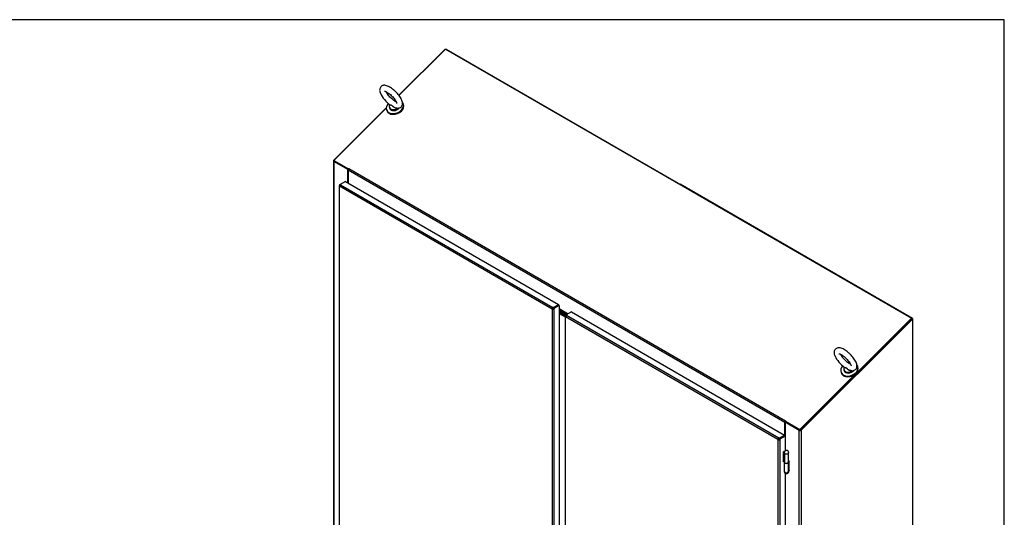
# Model space of a CAD drawing. Header units: inches. Extents: x 2 to 538, y -2 to 358.
# Tile 20 of 20: x 426 to 538, y 302 to 358. Entities that reach past the tile are written whole.
import ezdxf

# ---------------------------------------------------------------- set-up
doc = ezdxf.new("R2010")
doc.units = ezdxf.units.IN
doc.header["$MEASUREMENT"] = 0
for name, color, linetype in [('COM70899', 7, 'Continuous'), ('COM70904', 7, 'Continuous'), ('COM71013-2', 7, 'Continuous'), ('COM71014-2', 7, 'Continuous'), ('COM71015-2', 7, 'Continuous'), ('COM71017-2', 7, 'Continuous'), ('COM71143-1', 7, 'Continuous'), ('COM71144-1', 7, 'Continuous'), ('Default', 7, 'Continuous'), ('GSK87431', 7, 'Continuous'), ('HNG14568', 7, 'Continuous'), ('HNG14568B', 7, 'Continuous'), ('HNG14568MH', 7, 'Continuous'), ('SCS87245', 7, 'Continuous'), ('WAF87246', 7, 'Continuous')]:
    doc.layers.add(name, color=color, linetype=linetype)

# ---------------------------------------------------------------- blocks, each defined once
blk = doc.blocks.new('SE5')
at = {"layer": 'COM70899', "color": 7, "linetype": 'Continuous'}
for p, q in [((488.05, 324.55), (487.23, 325.02)), ((487.96, 324.5), (487.23, 324.92))]:
    blk.add_line(p, q, dxfattribs=at)
at = {"layer": 'COM70904', "color": 7, "linetype": 'Continuous'}
for p, q in [((487.23, 324.82), (487.92, 324.42)), ((487.23, 324.72), (487.9, 324.33))]:
    blk.add_line(p, q, dxfattribs=at)
at = {"layer": 'COM71013-2', "color": 7, "linetype": 'Continuous'}
for p, q in [((474.3, 354.75), (469.02, 349.49)), ((474.3, 354.75), (527.29, 324.16)), ((468.55, 349.01), (468.5, 348.96)), ((467.58, 348.05), (461.62, 342.1)), ((461.62, 342.1), (463.27, 341.15)), ((461.64, 342.04), (461.62, 342.1)), ((461.64, 342.04), (463.28, 341.1)), ((463.25, 341.01), (512.89, 312.35)), ((463.25, 341.01), (463.25, 339.52)), ((463.27, 341.15), (463.3, 341.17)), ((463.28, 341.11), (463.27, 341.15)), ((463.3, 341.17), (463.32, 341.16)), ((463.31, 341.14), (463.3, 341.17)), ((463.32, 341.16), (512.95, 312.5)), ((486.82, 325.44), (486.82, 325.44)), ((486.89, 325.48), (486.89, 325.48)), ((487.23, 325.28), (488.27, 324.68)), ((487.23, 325.2), (488.21, 324.64)), ((488.16, 324.61), (487.23, 325.14)), ((488.09, 324.57), (487.23, 325.07)), ((527.29, 324.16), (514.61, 311.51)), ((527.31, 324.1), (527.29, 324.16)), ((512.89, 310.79), (512.89, 312.35)), ((512.95, 312.5), (512.96, 312.48)), ((512.95, 312.5), (512.97, 312.49)), ((512.97, 312.49), (512.95, 312.46)), ((512.95, 312.46), (514.61, 311.51)), ((512.97, 312.4), (512.95, 312.46)), ((512.97, 312.4), (514.63, 311.45)), ((514.63, 311.45), (514.61, 311.51)), ((514.64, 311.46), (514.63, 311.45)), ((512.5, 310.62), (512.5, 310.62)), ((512.57, 310.66), (512.57, 310.66))]:
    blk.add_line(p, q, dxfattribs=at)
for centre, major_axis, ratio, start_param, end_param in [((463.35, 341.07), (0.072, 0.124), 0.57735, 1.134464, 2.356194), ((486.39, 325.13), (-0.065, 0.241), 0.707107, 4.944004, 5.321858), ((512.99, 312.41), (-0.072, -0.124), 0.57735, 4.276057, 5.497787), ((512.99, 312.41), (-0.024, -0.0416), 0.57735, 4.662023, 5.47425), ((512.07, 310.31), (-0.065, 0.241), 0.707107, 4.945543, 5.323625)]:
    blk.add_ellipse(centre, major_axis=major_axis, ratio=ratio, start_param=start_param, end_param=end_param, dxfattribs=at)
at = {"layer": 'COM71014-2', "color": 7, "linetype": 'Continuous'}
for p, q in [((469.01, 349.5), (474.26, 354.73)), ((474.27, 354.73), (474.26, 354.73)), ((468.47, 348.96), (468.54, 349.03)), ((461.61, 342.12), (467.58, 348.07)), ((461.64, 342.04), (461.57, 342.04)), ((461.57, 342.04), (461.57, 282.94)), ((461.62, 342.11), (461.61, 342.12)), ((461.61, 341.98), (461.61, 282.88)), ((463.23, 341.05), (461.61, 341.98)), ((463.26, 341.06), (463.23, 341.05)), ((463.23, 339.54), (463.23, 341.05))]:
    blk.add_line(p, q, dxfattribs=at)
blk.add_arc((461.67, 342.04), 0.0981, 124.8739, 177.0609, dxfattribs=at)
blk.add_ellipse((461.71, 342.04), major_axis=(0.143, 0), ratio=0.57735, start_param=3.141593, end_param=3.926991, dxfattribs=at)
at = {"layer": 'COM71015-2', "color": 7, "linetype": 'Continuous'}
for p, q in [((514.66, 311.49), (527.31, 324.1)), ((514.73, 311.45), (527.38, 324.06)), ((527.31, 324.1), (527.38, 324.06)), ((527.38, 324.06), (527.38, 258.34)), ((512.97, 312.4), (512.91, 312.37)), ((514.53, 311.43), (512.91, 312.37)), ((512.91, 312.37), (512.91, 310.78)), ((514.53, 252.32), (514.53, 311.43)), ((514.63, 311.45), (514.63, 311.41)), ((514.66, 311.49), (514.73, 311.45)), ((514.73, 311.45), (514.73, 252.32)), ((513.39, 307.92), (513.32, 307.96)), ((513.39, 306.8), (513.39, 307.92)), ((513.34, 306.83), (513.39, 306.8)), ((513.36, 306.9), (513.39, 306.88))]:
    blk.add_line(p, q, dxfattribs=at)
for centre, radius, start, end in [((514.59, 311.55), 0.0943, 293.6408, 319.5361), ((514.6, 311.62), 0.218, 277.6789, 306.7175)]:
    blk.add_arc(centre, radius, start, end, dxfattribs=at)
blk.add_ellipse((514.63, 311.49), major_axis=(0.143, 0), ratio=0.57735, start_param=3.926991, end_param=4.712389, dxfattribs=at)
at = {"layer": 'COM71017-2', "color": 7, "linetype": 'Continuous'}
for p, q in [((474.39, 354.73), (474.37, 354.72)), ((474.39, 354.73), (500.78, 339.5)), ((500.78, 339.5), (500.76, 339.48)), ((500.99, 339.38), (500.96, 339.36)), ((527.38, 324.14), (500.99, 339.38)), ((527.38, 324.14), (527.31, 324.1)), ((527.38, 324.14), (527.38, 324.06))]:
    blk.add_line(p, q, dxfattribs=at)
for centre, major_axis, start_param, end_param in [((500.68, 339.4), (-0.137, -0.059), 2.844765, 3.630163), ((500.89, 339.28), (0.137, 0.059), 0.488571, 1.13115)]:
    blk.add_ellipse(centre, major_axis=major_axis, ratio=0.711871, start_param=start_param, end_param=end_param, dxfattribs=at)
at = {"layer": 'COM71143-1', "color": 7, "linetype": 'Continuous'}
for p, q in [((488.62, 324.88), (488.03, 324.54)), ((488.62, 324.88), (512.84, 310.89)), ((487.9, 324.37), (487.9, 266.56)), ((487.99, 324.42), (487.94, 324.45)), ((487.99, 324.36), (487.94, 324.33)), ((487.94, 266.49), (487.94, 324.33)), ((512.1, 310.39), (487.94, 324.33)), ((487.94, 324.33), (487.94, 324.33)), ((487.96, 324.5), (488.03, 324.54)), ((488.02, 324.47), (487.96, 324.5)), ((488.03, 324.54), (488.03, 324.54)), ((488.05, 324.45), (488.05, 324.51)), ((488.05, 324.51), (512.2, 310.56)), ((512.1, 310.39), (512.15, 310.42)), ((512.1, 310.39), (512.15, 310.42)), ((512.1, 310.39), (512.1, 252.54)), ((512.1, 310.39), (512.1, 310.39)), ((512.15, 310.42), (512.17, 310.43)), ((512.15, 310.42), (512.17, 310.43)), ((512.17, 310.43), (512.17, 310.43)), ((512.2, 310.51), (512.2, 310.56)), ((512.2, 310.49), (512.2, 310.51)), ((512.24, 310.43), (512.25, 310.42)), ((512.25, 310.55), (512.84, 310.89)), ((512.25, 310.48), (512.84, 310.82)), ((512.84, 310.82), (512.25, 310.48)), ((512.25, 310.48), (512.25, 310.55)), ((512.25, 310.48), (512.32, 310.44)), ((512.25, 310.42), (512.3, 310.39)), ((512.3, 310.39), (512.3, 252.54)), ((512.91, 310.78), (512.32, 310.44)), ((512.84, 310.89), (512.84, 310.82)), ((512.91, 310.78), (512.84, 310.82)), ((512.91, 310.78), (512.91, 309.08)), ((512.81, 309.03), (512.68, 308.95)), ((512.68, 308.95), (512.68, 307.85)), ((512.75, 308.99), (512.75, 308.99)), ((512.81, 309), (512.81, 309.03)), ((512.68, 307.93), (512.72, 307.95)), ((512.68, 307.85), (512.74, 307.89)), ((512.91, 306.56), (512.91, 282.94))]:
    blk.add_line(p, q, dxfattribs=at)
for centre, radius, start, end in [((488.88, 323.91), 1.03, 144.3454, 155.6546), ((512.23, 310.43), 0.139, 103.2836, 196.7164), ((512.2, 310.48), 0.139, 223.2836, 316.7164)]:
    blk.add_arc(centre, radius, start, end, dxfattribs=at)
for centre, major_axis, start_param, end_param in [((487.9, 324.47), (-0.0407, -0.0706), 1.568557, 2.237989), ((487.96, 324.51), (-0.0815, 0), 3.139353, 3.808785), ((512.2, 310.52), (-0.0815, 0), 4.045197, 4.714628), ((512.2, 310.44), (-0.0815, 0), 4.045197, 4.714628), ((512.2, 310.45), (0.0408, 0.0706), 4.71015, 5.379581), ((512.26, 310.41), (0.0407, 0.0706), 4.71015, 5.379581)]:
    blk.add_ellipse(centre, major_axis=major_axis, ratio=0.57735, start_param=start_param, end_param=end_param, dxfattribs=at)
for points, knots in [([(487.94, 324.45), (487.94, 324.44), (487.93, 324.44), (487.92, 324.42), (487.92, 324.42), (487.91, 324.4), (487.91, 324.4), (487.9, 324.38), (487.9, 324.38), (487.9, 324.37), (487.9, 324.36), (487.91, 324.35), (487.91, 324.35), (487.92, 324.34), (487.92, 324.34), (487.93, 324.34), (487.94, 324.33), (487.94, 324.33)], [0, 0, 0, 0, 0.125, 0.125, 0.25, 0.25, 0.375, 0.375, 0.5, 0.5, 0.625, 0.625, 0.75, 0.75, 0.875, 0.875, 1, 1, 1, 1]), ([(512.2, 310.49), (512.2, 310.49), (512.19, 310.49), (512.19, 310.49), (512.18, 310.48), (512.18, 310.48), (512.17, 310.48), (512.17, 310.48), (512.16, 310.47), (512.16, 310.47), (512.16, 310.46), (512.16, 310.45), (512.16, 310.45), (512.16, 310.44), (512.16, 310.43), (512.17, 310.43)], [0, 0, 0, 0, 0.125, 0.125, 0.25, 0.25, 0.375, 0.375, 0.5, 0.5, 0.625, 0.625, 0.75, 0.75, 1, 1, 1, 1]), ([(512.17, 310.43), (512.17, 310.42), (512.17, 310.42), (512.18, 310.41), (512.18, 310.41), (512.18, 310.4), (512.19, 310.4), (512.19, 310.4), (512.2, 310.4), (512.21, 310.4), (512.21, 310.4), (512.22, 310.4), (512.22, 310.4), (512.23, 310.41), (512.23, 310.42), (512.24, 310.43)], [0, 0, 0, 0, 0.125, 0.125, 0.25, 0.25, 0.375, 0.375, 0.5, 0.5, 0.625, 0.625, 0.75, 0.75, 1, 1, 1, 1])]:
    blk.add_open_spline(points, degree=3, knots=knots, dxfattribs=at)
at = {"layer": 'COM71144-1', "color": 7, "linetype": 'Continuous'}
for p, q in [((462.23, 339.2), (462.23, 281.39)), ((462.32, 339.25), (462.27, 339.28)), ((462.32, 339.19), (462.27, 339.16)), ((462.27, 281.31), (462.27, 339.16)), ((486.42, 325.21), (462.27, 339.16)), ((462.27, 339.16), (462.27, 339.16)), ((462.28, 339.32), (462.35, 339.36)), ((462.34, 339.29), (462.28, 339.32)), ((462.94, 339.7), (462.35, 339.36)), ((462.35, 339.36), (462.35, 339.36)), ((462.37, 339.28), (462.37, 339.33)), ((462.37, 339.33), (486.53, 325.39)), ((462.94, 339.7), (487.17, 325.72)), ((486.58, 325.38), (487.17, 325.72)), ((487.17, 325.72), (487.17, 325.64)), ((486.42, 325.21), (486.47, 325.24)), ((486.43, 325.21), (486.42, 325.21)), ((486.43, 325.21), (486.47, 325.24)), ((486.43, 325.21), (486.43, 267.36)), ((486.47, 325.24), (486.49, 325.25)), ((486.47, 325.24), (486.49, 325.25)), ((486.49, 325.25), (486.49, 325.25)), ((486.53, 325.33), (486.53, 325.39)), ((486.53, 325.31), (486.53, 325.33)), ((486.56, 325.25), (486.58, 325.24)), ((486.58, 325.3), (487.17, 325.64)), ((487.17, 325.64), (486.58, 325.3)), ((486.58, 325.3), (486.58, 325.38)), ((486.58, 325.3), (486.64, 325.26)), ((486.58, 325.24), (486.63, 325.21)), ((486.63, 325.21), (486.63, 267.36)), ((487.23, 325.6), (486.64, 325.26)), ((487.23, 325.6), (487.17, 325.64)), ((487.23, 325.6), (487.23, 267.67))]:
    blk.add_line(p, q, dxfattribs=at)
for centre, radius, start, end in [((463.2, 338.74), 1.03, 144.3454, 155.6546), ((486.56, 325.25), 0.139, 103.2836, 196.7164), ((486.53, 325.31), 0.139, 223.2836, 316.7164)]:
    blk.add_arc(centre, radius, start, end, dxfattribs=at)
for centre, major_axis, start_param, end_param in [((462.23, 339.3), (-0.0407, -0.0706), 1.568557, 2.237989), ((462.29, 339.33), (-0.0815, 0), 3.139353, 3.808785), ((486.53, 325.34), (-0.0815, 0), 4.045197, 4.714628), ((486.53, 325.26), (-0.0815, 0), 4.045197, 4.714628), ((486.52, 325.27), (0.0407, 0.0706), 4.71015, 5.379581), ((486.59, 325.24), (0.0407, 0.0706), 4.71015, 5.379581)]:
    blk.add_ellipse(centre, major_axis=major_axis, ratio=0.57735, start_param=start_param, end_param=end_param, dxfattribs=at)
for points, knots in [([(462.27, 339.28), (462.26, 339.27), (462.26, 339.26), (462.25, 339.25), (462.24, 339.24), (462.23, 339.23), (462.23, 339.22), (462.23, 339.21), (462.23, 339.2), (462.23, 339.19), (462.23, 339.19), (462.23, 339.18), (462.23, 339.17), (462.24, 339.17), (462.25, 339.16), (462.26, 339.16), (462.26, 339.16), (462.27, 339.16)], [0, 0, 0, 0, 0.125, 0.125, 0.25, 0.25, 0.375, 0.375, 0.5, 0.5, 0.625, 0.625, 0.75, 0.75, 0.875, 0.875, 1, 1, 1, 1]), ([(486.53, 325.31), (486.52, 325.31), (486.52, 325.31), (486.51, 325.31), (486.51, 325.31), (486.5, 325.31), (486.5, 325.3), (486.49, 325.3), (486.49, 325.3), (486.48, 325.29), (486.48, 325.29), (486.48, 325.28), (486.48, 325.28), (486.48, 325.26), (486.49, 325.26), (486.49, 325.25)], [0, 0, 0, 0, 0.125, 0.125, 0.25, 0.25, 0.375, 0.375, 0.5, 0.5, 0.625, 0.625, 0.75, 0.75, 1, 1, 1, 1]), ([(486.49, 325.25), (486.49, 325.25), (486.5, 325.24), (486.5, 325.24), (486.5, 325.23), (486.51, 325.23), (486.51, 325.23), (486.52, 325.22), (486.52, 325.22), (486.53, 325.22), (486.53, 325.22), (486.54, 325.23), (486.54, 325.23), (486.55, 325.24), (486.56, 325.24), (486.56, 325.25)], [0, 0, 0, 0, 0.125, 0.125, 0.25, 0.25, 0.375, 0.375, 0.5, 0.5, 0.625, 0.625, 0.75, 0.75, 1, 1, 1, 1])]:
    blk.add_open_spline(points, degree=3, knots=knots, dxfattribs=at)
at = {"layer": 'GSK87431', "color": 7, "linetype": 'Continuous'}
for p, q in [((487.98, 324.51), (487.23, 324.95)), ((487.91, 324.4), (487.23, 324.79))]:
    blk.add_line(p, q, dxfattribs=at)
at = {"layer": 'HNG14568', "color": 7, "linetype": 'Continuous'}
for p, q in [((512.74, 308.99), (512.72, 308.95)), ((512.72, 308.95), (512.72, 307.92)), ((512.72, 308.95), (512.85, 308.82)), ((512.85, 309), (512.74, 308.99)), ((512.72, 307.92), (512.85, 307.78)), ((512.82, 308.89), (512.82, 308.89)), ((512.85, 308.82), (512.85, 307.78)), ((513.32, 307.85), (513.32, 308.89))]:
    blk.add_line(p, q, dxfattribs=at)
blk.add_arc((513.07, 308.89), 0.252, 0, 180, dxfattribs=at)
for centre, major_axis, start_param, end_param in [((513.07, 308.89), (-0.252, 0), 0, 3.141593), ((513.07, 308.89), (0.252, 0), 3.141593, 3.668637), ((513.07, 307.85), (-0.252, 0), 0.527044, 3.141593)]:
    blk.add_ellipse(centre, major_axis=major_axis, ratio=0.57735, start_param=start_param, end_param=end_param, dxfattribs=at)
at = {"layer": 'HNG14568B', "color": 7, "linetype": 'Continuous'}
for p, q in [((512.82, 307.81), (512.82, 307.79)), ((513.33, 307.79), (513.33, 307.85))]:
    blk.add_line(p, q, dxfattribs=at)
for centre, start_param, end_param in [((513.07, 307.79), 3.141593, 6.283185), ((513.07, 307.85), 3.605757, 6.283185), ((513.07, 307.85), 0, 0.06288)]:
    blk.add_ellipse(centre, major_axis=(0.253, 0), ratio=0.57735, start_param=start_param, end_param=end_param, dxfattribs=at)
at = {"layer": 'HNG14568MH', "color": 7, "linetype": 'Continuous'}
for p, q in [((513.32, 307.95), (513.36, 307.93)), ((513.36, 307.93), (513.32, 307.78)), ((513.36, 306.89), (513.36, 307.93)), ((512.82, 307.78), (512.82, 306.75)), ((513.32, 306.73), (513.32, 307.77)), ((513.36, 306.89), (513.32, 306.73))]:
    blk.add_line(p, q, dxfattribs=at)
blk.add_arc((513.07, 306.75), 0.253, 180, 358.2932, dxfattribs=at)
blk.add_ellipse((513.07, 306.75), major_axis=(-0.252, 0), ratio=0.57735, start_param=0, end_param=3.076533, dxfattribs=at)
at = {"layer": 'SCS87245', "color": 7, "linetype": 'Continuous'}
for p, q in [((467.94, 348.09), (467.96, 348.02)), ((519.6, 318.27), (519.62, 318.19))]:
    blk.add_line(p, q, dxfattribs=at)
for centre in [(469.98, 351.17), (521.64, 321.35)]:
    blk.add_arc(centre, 3.39, 204.9868, 234.5711, dxfattribs=at)
for centre, major_axis, start_param, end_param in [((468.51, 348.34), (0.57, 0.22), 2.466509, 5.094018), ((468.52, 348.32), (-0.583, -0.225), 5.539741, 6.283185), ((468.52, 348.32), (-0.583, -0.225), 0, 2.047393), ((468.51, 348.34), (0.57, 0.22), 1.016925, 1.149844), ((468.55, 348.24), (-0.583, -0.225), 0, 2.267335), ((520.17, 318.52), (0.57, 0.22), 1.016925, 1.149844), ((520.17, 318.52), (0.57, 0.22), 2.449727, 5.094018), ((520.18, 318.49), (-0.583, -0.225), 5.554393, 6.283185), ((520.18, 318.49), (-0.583, -0.225), 0, 2.047393), ((520.21, 318.42), (-0.583, -0.225), 0, 2.267335)]:
    blk.add_ellipse(centre, major_axis=major_axis, ratio=0.739997, start_param=start_param, end_param=end_param, dxfattribs=at)
for points, knots in [([(468.58, 348.09), (468.66, 348.07), (468.78, 348.03), (468.96, 348.03), (469.12, 348.07), (469.27, 348.16), (469.37, 348.29), (469.42, 348.45), (469.43, 348.61), (469.4, 348.79), (469.32, 349), (469.2, 349.23), (469.04, 349.47), (468.85, 349.7), (468.65, 349.92), (468.42, 350.12), (468.19, 350.3), (467.96, 350.44), (467.73, 350.56), (467.52, 350.62), (467.33, 350.64), (467.17, 350.61), (467.01, 350.52), (466.9, 350.4), (466.84, 350.24), (466.82, 350.08), (466.85, 349.91), (466.88, 349.8), (466.9, 349.74)], [0, 0, 0, 0, 0.044687, 0.081129, 0.113544, 0.144657, 0.177838, 0.209068, 0.241405, 0.27838, 0.322349, 0.369367, 0.414754, 0.45898, 0.502682, 0.546295, 0.590116, 0.63454, 0.680245, 0.72846, 0.766554, 0.799522, 0.830775, 0.864674, 0.896123, 0.927974, 0.96383, 1, 1, 1, 1]), ([(467.37, 349.97), (467.37, 349.97), (467.38, 349.97), (467.44, 349.96), (467.55, 349.91), (467.69, 349.83), (467.86, 349.72), (468.05, 349.57), (468.23, 349.4), (468.4, 349.21), (468.55, 349.02), (468.66, 348.85), (468.73, 348.71), (468.76, 348.61), (468.76, 348.57), (468.76, 348.57), (468.76, 348.57)], [0.1577929, 0.1577929, 0.1577929, 0.1577929, 0.1765603, 0.2022172, 0.2299673, 0.2602403, 0.2924538, 0.3259017, 0.3600132, 0.3943648, 0.4285419, 0.4621239, 0.4946155, 0.5218326, 0.5469305, 0.5551892, 0.5551892, 0.5551892, 0.5551892]), ([(468.7, 348.76), (468.69, 348.76), (468.64, 348.78), (468.53, 348.85), (468.36, 348.97), (468.18, 349.12), (468, 349.3), (467.83, 349.48), (467.69, 349.67), (467.6, 349.82), (467.56, 349.89), (467.55, 349.91)], [0.7311303, 0.7311303, 0.7311303, 0.7311303, 0.734816, 0.7654603, 0.7979252, 0.8315181, 0.8656956, 0.9000526, 0.9341594, 0.9675987, 0.983378, 0.983378, 0.983378, 0.983378]), ([(468.77, 348.04), (468.77, 348.04), (468.76, 348.04), (468.72, 348.04), (468.69, 348.04), (468.62, 348.05), (468.58, 348.06), (468.49, 348.1), (468.43, 348.14), (468.35, 348.21), (468.32, 348.23), (468.27, 348.28), (468.25, 348.31), (468.2, 348.34), (468.17, 348.35), (468.13, 348.36), (468.11, 348.36), (468.06, 348.36), (468.03, 348.37), (468, 348.39), (467.99, 348.4), (467.99, 348.42)], [0.1204738, 0.1204738, 0.1204738, 0.1204738, 0.125, 0.125, 0.15625, 0.15625, 0.1875, 0.1875, 0.25, 0.25, 0.28125, 0.28125, 0.3125, 0.3125, 0.34375, 0.34375, 0.375, 0.375, 0.4375, 0.4375, 0.4764841, 0.4764841, 0.4764841, 0.4764841]), ([(468.01, 348.41), (468.03, 348.4), (468.05, 348.39), (468.1, 348.38), (468.12, 348.38), (468.17, 348.37), (468.19, 348.36), (468.24, 348.33), (468.27, 348.3), (468.32, 348.26), (468.34, 348.24), (468.42, 348.17), (468.48, 348.13), (468.55, 348.1), (468.57, 348.09), (468.58, 348.09)], [0.5717353, 0.5717353, 0.5717353, 0.5717353, 0.625, 0.625, 0.65625, 0.65625, 0.6875, 0.6875, 0.71875, 0.71875, 0.75, 0.75, 0.8125, 0.8125, 0.8233468, 0.8233468, 0.8233468, 0.8233468]), ([(520.24, 318.27), (520.32, 318.24), (520.44, 318.21), (520.62, 318.2), (520.78, 318.24), (520.93, 318.33), (521.03, 318.47), (521.08, 318.62), (521.09, 318.79), (521.06, 318.97), (520.99, 319.17), (520.86, 319.4), (520.7, 319.64), (520.51, 319.87), (520.31, 320.09), (520.08, 320.29), (519.85, 320.47), (519.62, 320.62), (519.39, 320.73), (519.18, 320.8), (518.99, 320.81), (518.83, 320.78), (518.68, 320.7), (518.56, 320.57), (518.5, 320.41), (518.48, 320.25), (518.51, 320.09), (518.54, 319.98), (518.56, 319.91)], [0, 0, 0, 0, 0.044687, 0.081129, 0.113544, 0.144657, 0.177838, 0.209068, 0.241405, 0.27838, 0.322349, 0.369367, 0.414754, 0.45898, 0.502682, 0.546295, 0.590116, 0.63454, 0.680245, 0.72846, 0.766554, 0.799522, 0.830775, 0.864674, 0.896123, 0.927974, 0.96383, 1, 1, 1, 1]), ([(519.03, 320.14), (519.03, 320.14), (519.04, 320.14), (519.1, 320.13), (519.21, 320.09), (519.36, 320.01), (519.53, 319.89), (519.71, 319.74), (519.89, 319.57), (520.06, 319.38), (520.21, 319.2), (520.32, 319.02), (520.39, 318.88), (520.42, 318.78), (520.42, 318.75), (520.42, 318.74), (520.42, 318.74)], [0.1577929, 0.1577929, 0.1577929, 0.1577929, 0.1765603, 0.2022172, 0.2299673, 0.2602403, 0.2924538, 0.3259017, 0.3600132, 0.3943648, 0.4285419, 0.4621239, 0.4946155, 0.5218326, 0.5469305, 0.5551892, 0.5551892, 0.5551892, 0.5551892]), ([(520.36, 318.93), (520.35, 318.93), (520.3, 318.96), (520.19, 319.02), (520.02, 319.14), (519.84, 319.3), (519.66, 319.47), (519.49, 319.66), (519.35, 319.84), (519.26, 319.99), (519.22, 320.06), (519.21, 320.08)], [0.7311303, 0.7311303, 0.7311303, 0.7311303, 0.734816, 0.7654603, 0.7979252, 0.8315181, 0.8656956, 0.9000526, 0.9341594, 0.9675987, 0.983378, 0.983378, 0.983378, 0.983378]), ([(520.43, 318.21), (520.43, 318.21), (520.42, 318.21), (520.38, 318.21), (520.35, 318.21), (520.28, 318.22), (520.25, 318.23), (520.15, 318.27), (520.09, 318.31), (520.01, 318.38), (519.98, 318.41), (519.93, 318.46), (519.91, 318.48), (519.86, 318.52), (519.83, 318.52), (519.79, 318.53), (519.77, 318.53), (519.72, 318.54), (519.69, 318.54), (519.66, 318.57), (519.65, 318.58), (519.65, 318.59)], [0.1204738, 0.1204738, 0.1204738, 0.1204738, 0.125, 0.125, 0.15625, 0.15625, 0.1875, 0.1875, 0.25, 0.25, 0.28125, 0.28125, 0.3125, 0.3125, 0.34375, 0.34375, 0.375, 0.375, 0.4375, 0.4375, 0.4766863, 0.4766863, 0.4766863, 0.4766863]), ([(519.67, 318.58), (519.69, 318.57), (519.71, 318.56), (519.76, 318.55), (519.78, 318.55), (519.83, 318.54), (519.85, 318.53), (519.9, 318.5), (519.93, 318.48), (519.98, 318.43), (520, 318.41), (520.08, 318.35), (520.14, 318.31), (520.21, 318.27), (520.23, 318.27), (520.24, 318.26)], [0.5717353, 0.5717353, 0.5717353, 0.5717353, 0.625, 0.625, 0.65625, 0.65625, 0.6875, 0.6875, 0.71875, 0.71875, 0.75, 0.75, 0.8125, 0.8125, 0.8233468, 0.8233468, 0.8233468, 0.8233468])]:
    blk.add_open_spline(points, degree=3, knots=knots, dxfattribs=at)
at = {"layer": 'WAF87246', "color": 7, "linetype": 'Continuous'}
for p, q in [((469.54, 348.49), (469.51, 348.57)), ((467.62, 347.84), (467.65, 347.76)), ((519.28, 318.01), (519.31, 317.93)), ((521.2, 318.66), (521.17, 318.74))]:
    blk.add_line(p, q, dxfattribs=at)
for centre, start_param, end_param in [((468.56, 348.2), 5.320063, 6.283185), ((468.56, 348.2), 0, 3.358258), ((468.59, 348.12), 0, 3.141593), ((468.56, 348.2), 4.423963, 4.581748), ((520.22, 318.38), 4.423963, 4.581748), ((520.22, 318.38), 5.320063, 6.283185), ((520.22, 318.38), 0, 3.358258), ((520.25, 318.3), 0, 3.141593)]:
    blk.add_ellipse(centre, major_axis=(-0.944, -0.364), ratio=0.739997, start_param=start_param, end_param=end_param, dxfattribs=at)
blk = doc.blocks.new('BORDER')
at = {"layer": 'Default', "color": 7, "linetype": 'Continuous'}
for p, q in [((0, 27.86), (-41.86, 27.86)), ((0, 0), (0, 27.86))]:
    blk.add_line(p, q, dxfattribs=at)

msp = doc.modelspace()

# ---------------------------------------------------------------- block references
at = {"layer": 'Default', "color": 7, "xscale": 12.8, "yscale": 12.8, "zscale": 12.8}
msp.add_blockref('BORDER', (537.834, 1.476), dxfattribs=at)
at = {"layer": 'Default'}
msp.add_blockref('SE5', (0, 0), dxfattribs=at)

doc.saveas('drawing.dxf')
